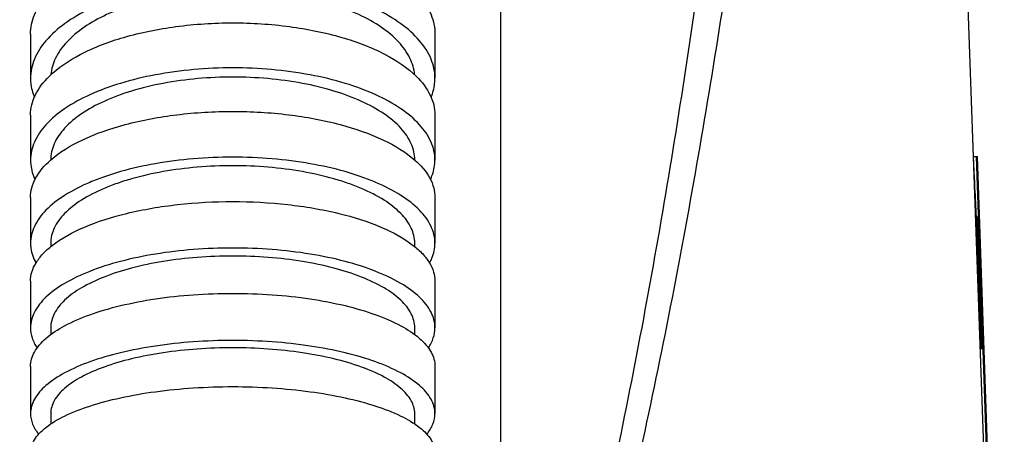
# Model space of a CAD drawing. Header units: millimetres. Extents: x 0 to 3360, y 0 to 2376.
# Tile 105 of 144: x 2887 to 2984, y 1177 to 1218. Entities that reach past the tile are written whole.
import ezdxf

# ---------------------------------------------------------------- set-up
doc = ezdxf.new("R2010")
doc.units = ezdxf.units.MM
doc.header["$LTSCALE"] = 184.8
doc.layers.get('0').update_dxf_attribs({"linetype": 'CONTINUOUS'})
for name, color, linetype in [('AXIS', 7, 'CONTINUOUS'), ('DRIV_DIM', 7, 'CONTINUOUS'), ('ROUND', 7, 'CONTINUOUS')]:
    doc.layers.add(name, color=color, linetype=linetype)
doc.styles.get("Standard").update_dxf_attribs({"font": 'txt', "width": 0.8})
doc.dimstyles.new('DIMSTYLE_17', dxfattribs={"dimtxt": 19, "dimasz": 9, "dimexe": 2, "dimexo": 1.5, "dimgap": 4.75, "dimtad": 1, "dimdec": 1, "dimdsep": 46, "dimtxsty": 'STANDARD', "dimblk": 'OPEN', "dimblk1": 'OPEN', "dimblk2": 'OPEN', "dimcen": 0.09, "dimadec": 1, "dimazin": 2, "dimtp": 0.5, "dimtm": 0.5, "dimtfac": 1, "dimtdec": 1, "dimtofl": 0, "dimtmove": 0, "dimatfit": 3, "dimldrblk": 'OPEN', "dimfxl": 1, "dimtolj": 1, "dimarcsym": 0})

# ---------------------------------------------------------------- blocks, each defined once
blk = doc.blocks.new('_OPEN')
at = {"color": 0, "linetype": 'BYBLOCK'}
for p, q in [((0, 0), (-1, 0.333)), ((-1, -0.333), (0, 0)), ((-1, 0), (0, 0))]:
    blk.add_line(p, q, dxfattribs=at)
blk = doc.blocks.new('*D58')
at = {"layer": 'DRIV_DIM', "color": 2, "linetype": 'CONTINUOUS'}
for p, q in [((2854.572, 1287.023), (2712.416, 1287.023)), ((2714.416, 1287.023), (2714.416, 1181.216)), ((2714.416, 1075.41), (2714.416, 1181.216)), ((2906.562, 1075.41), (2712.416, 1075.41))]:
    blk.add_line(p, q, dxfattribs=at)
at = {"layer": 'DRIV_DIM', "color": 2, "linetype": 'CONTINUOUS', "xscale": 9, "yscale": 9, "zscale": 9}
for p, rotation in [((2714.416, 1287.023), 90), ((2714.416, 1075.41), 270)]:
    blk.add_blockref('_OPEN', p, dxfattribs=dict(at, rotation=rotation))

msp = doc.modelspace()

# ---------------------------------------------------------------- linework, layer by layer
at = {"color": 7, "linetype": 'CONTINUOUS'}
for p, q in [((2934.56189, 1168.33671), (2934.56189, 1287.02288)), ((2981.32537, 1204.02288), (2981.7095, 1204.02288)), ((2982.94535, 1165.76726), (2981.60944, 1204.02288)), ((2981.61505, 1203.86201), (2981.71512, 1203.86201)), ((2983.04541, 1165.76726), (2981.7095, 1204.02288)), ((2981.75154, 1198.02288), (2981.60188, 1198.02288)), ((2890.06136, 1195.43538), (2890.06137, 1195.08639)), ((2926.06241, 1195.08639), (2926.06242, 1195.43538)), ((2890.06167, 1187.07406), (2890.0617, 1186.38215)), ((2926.06208, 1186.38215), (2926.06211, 1187.07406)), ((2981.98886, 1185.02288), (2982.20428, 1185.02288)), ((2890.06182, 1178.58681), (2890.06178, 1177.54145)), ((2926.06201, 1177.54145), (2926.06196, 1178.58681))]:
    msp.add_line(p, q, dxfattribs=at)
for centre, major_axis, start_param, end_param in [((2485.06189, 1025.13937), (0, 1381.41597), -1.44531782, -1.44109107), ((2485.06189, 1016.79373), (0, 1382.4916), -1.43877053, -1.43566371), ((2485.06189, 1016.79373), (0, 1382.4916), -1.44880853, -1.43932908), ((2485.06189, 1043.16389), (0, 1379.68663), -1.46779458, -1.45831716), ((2485.06189, 1016.82036), (0, 1382.21413), -1.44880332, -1.44117022)]:
    msp.add_ellipse(centre, major_axis=major_axis, ratio=0.36229114, start_param=start_param, end_param=end_param, dxfattribs=at)
for points, knots in [([(2908.06189, 1220.48233), (2905.81077, 1220.48233), (2902.4956, 1220.18997), (2898.35025, 1219.16521), (2895.65639, 1218.15044), (2893.39895, 1216.90699), (2891.652, 1215.46861), (2890.47727, 1213.86625), (2890.12226, 1212.66923), (2890.07575, 1212.09887)], [0, 0, 0, 0, 0.31787622, 0.4660911, 0.60206038, 0.72320224, 0.82847648, 0.91919428, 1, 1, 1, 1]), ([(2926.04803, 1212.09888), (2926.00152, 1212.66923), (2925.64652, 1213.86625), (2924.47178, 1215.46861), (2922.72483, 1216.907), (2920.46739, 1218.15044), (2917.77353, 1219.16521), (2913.62818, 1220.18997), (2910.31301, 1220.48233), (2908.06189, 1220.48233)], [0, 0, 0, 0, 0.08080573, 0.17152355, 0.27679781, 0.39793968, 0.53390896, 0.68212384, 1, 1, 1, 1]), ([(2908.06189, 1211.87056), (2905.75633, 1211.87056), (2902.36901, 1211.58408), (2898.13775, 1210.57267), (2895.41421, 1209.57576), (2893.15743, 1208.35771), (2891.44321, 1206.95191), (2890.33319, 1205.38167), (2890.06139, 1204.21016), (2890.06138, 1203.66418)], [0, 0, 0, 0, 0.32524029, 0.47585787, 0.61280622, 0.73322259, 0.83602895, 0.92297985, 1, 1, 1, 1]), ([(2926.06241, 1203.66418), (2926.06239, 1204.21016), (2925.7906, 1205.38167), (2924.68057, 1206.95191), (2922.96635, 1208.35771), (2920.70957, 1209.57576), (2917.98603, 1210.57267), (2913.75478, 1211.58408), (2910.36745, 1211.87056), (2908.06189, 1211.87056)], [0, 0, 0, 0, 0.07702015, 0.16397105, 0.26677742, 0.38719378, 0.52414213, 0.67475972, 1, 1, 1, 1]), ([(2908.06189, 1203.0995), (2906.89029, 1203.0995), (2904.58247, 1203.00426), (2901.235, 1202.57901), (2898.59985, 1201.99089), (2896.66423, 1201.38332), (2894.97907, 1200.73661), (2893.1693, 1199.82581), (2891.45694, 1198.5184), (2890.3401, 1197.05535), (2890.06135, 1195.94694), (2890.06136, 1195.43538)], [0, 0, 0, 0, 0.16776574, 0.33028081, 0.48262033, 0.55364011, 0.62060484, 0.74097967, 0.84248762, 0.92674813, 1, 1, 1, 1]), ([(2926.06242, 1195.43538), (2926.06243, 1195.94694), (2925.78368, 1197.05535), (2924.66685, 1198.5184), (2922.95448, 1199.82581), (2921.14471, 1200.73661), (2919.45955, 1201.38332), (2917.52393, 1201.99089), (2914.88879, 1202.57901), (2911.54132, 1203.00426), (2909.2335, 1203.0995), (2908.06189, 1203.0995)], [0, 0, 0, 0, 0.07325187, 0.15751238, 0.25902033, 0.37939516, 0.4463599, 0.51737967, 0.6697192, 0.83223427, 1, 1, 1, 1]), ([(2908.06189, 1194.17313), (2906.89044, 1194.17313), (2904.58434, 1194.08502), (2901.23861, 1193.69159), (2898.14983, 1193.05322), (2895.43261, 1192.19464), (2893.18217, 1191.14778), (2891.47273, 1189.94245), (2890.34916, 1188.59286), (2890.06165, 1187.54988), (2890.06167, 1187.07406)], [0, 0, 0, 0, 0.17042604, 0.33534607, 0.48957796, 0.62861212, 0.74905421, 0.84930051, 0.93077523, 1, 1, 1, 1]), ([(2926.06211, 1187.07406), (2926.06213, 1187.54988), (2925.77462, 1188.59286), (2924.65105, 1189.94245), (2922.94162, 1191.14778), (2920.69117, 1192.19464), (2917.97395, 1193.05322), (2914.88518, 1193.69159), (2911.53944, 1194.08502), (2909.23334, 1194.17313), (2908.06189, 1194.17313)], [0, 0, 0, 0, 0.06922477, 0.15069949, 0.2509458, 0.37138788, 0.51042205, 0.66465394, 0.82957397, 1, 1, 1, 1]), ([(2908.06189, 1185.09577), (2906.8906, 1185.09577), (2904.58612, 1185.01507), (2901.24235, 1184.65473), (2898.15599, 1184.07031), (2895.44208, 1183.28475), (2893.19543, 1182.32853), (2891.49047, 1181.22931), (2890.36057, 1180.00035), (2890.06183, 1179.02551), (2890.06182, 1178.58681)], [0, 0, 0, 0, 0.17318235, 0.34060132, 0.49681454, 0.63704345, 0.7576059, 0.85658497, 0.93513547, 1, 1, 1, 1]), ([(2926.06196, 1178.58681), (2926.06196, 1179.02551), (2925.76322, 1180.00035), (2924.63331, 1181.22931), (2922.92836, 1182.32853), (2920.6817, 1183.28475), (2917.96779, 1184.07031), (2914.88143, 1184.65473), (2911.53766, 1185.01507), (2909.23318, 1185.09577), (2908.06189, 1185.09577)], [0, 0, 0, 0, 0.06486453, 0.14341503, 0.2423941, 0.36295655, 0.50318547, 0.65939868, 0.82681767, 1, 1, 1, 1])]:
    msp.add_open_spline(points, degree=3, knots=knots, dxfattribs=at)
at = {"layer": 'AXIS', "color": 7, "linetype": 'CONTINUOUS'}
for p, q in [((2888.06189, 1216.12687), (2888.06189, 1211.75403)), ((2928.06189, 1216.12687), (2928.06189, 1211.75403)), ((2888.06189, 1208.11424), (2888.06189, 1203.6641)), ((2928.06189, 1208.11424), (2928.06189, 1203.6641)), ((2888.06189, 1199.95958), (2888.06189, 1195.43543)), ((2928.06189, 1199.95958), (2928.06189, 1195.43543)), ((2888.06189, 1191.66889), (2888.06189, 1187.07416)), ((2928.06189, 1191.66889), (2928.06189, 1187.07416)), ((2888.06189, 1183.24843), (2888.06189, 1178.58678)), ((2928.06189, 1183.24843), (2928.06189, 1178.58678))]:
    msp.add_line(p, q, dxfattribs=at)
for points, knots in [([(2888.06189, 1216.12687), (2888.06189, 1216.77042), (2888.35756, 1218.13987), (2889.58352, 1219.99778), (2891.48896, 1221.66488), (2893.99924, 1223.10848), (2897.02839, 1224.28899), (2901.7276, 1225.48473), (2905.49883, 1225.82491), (2908.06189, 1225.82491)], [0, 0, 0, 0, 0.08049635, 0.16997052, 0.2740149, 0.39446912, 0.53047181, 0.6794037, 1, 1, 1, 1]), ([(2908.06189, 1225.82491), (2910.62495, 1225.82491), (2914.39619, 1225.48473), (2919.0954, 1224.28899), (2922.12455, 1223.10848), (2924.63482, 1221.66488), (2926.54026, 1219.99778), (2927.76623, 1218.13987), (2928.06189, 1216.77042), (2928.06189, 1216.12687)], [0, 0, 0, 0, 0.3205963, 0.46952819, 0.60553088, 0.7259851, 0.83002948, 0.91950365, 1, 1, 1, 1]), ([(2908.06189, 1221.45206), (2905.49883, 1221.45206), (2901.7276, 1221.11189), (2897.02839, 1219.91615), (2893.99924, 1218.73564), (2891.48896, 1217.29204), (2889.58352, 1215.62493), (2888.35756, 1213.76703), (2888.06189, 1212.39757), (2888.06189, 1211.75403)], [0, 0, 0, 0, 0.3205963, 0.46952819, 0.60553088, 0.7259851, 0.83002948, 0.91950365, 1, 1, 1, 1]), ([(2928.06189, 1211.75403), (2928.06189, 1212.39757), (2927.76623, 1213.76703), (2926.54026, 1215.62493), (2924.63482, 1217.29204), (2922.12455, 1218.73564), (2919.0954, 1219.91615), (2914.39619, 1221.11189), (2910.62495, 1221.45206), (2908.06189, 1221.45206)], [0, 0, 0, 0, 0.08049635, 0.16997052, 0.2740149, 0.39446912, 0.53047181, 0.6794037, 1, 1, 1, 1]), ([(2889.8965, 1211.92913), (2890.79004, 1212.81347), (2893.16831, 1214.37681), (2897.45124, 1215.98164), (2902.54482, 1217.00245), (2906.18491, 1217.23237), (2908.06189, 1217.23237)], [0, 0, 0, 0, 0.19544549, 0.4347647, 0.70819628, 1, 1, 1, 1]), ([(2908.06189, 1217.23237), (2909.93888, 1217.23237), (2913.57897, 1217.00245), (2918.67255, 1215.98164), (2922.95547, 1214.37681), (2925.33374, 1212.81347), (2926.22729, 1211.92913)], [0, 0, 0, 0, 0.29180372, 0.5652353, 0.80455451, 1, 1, 1, 1]), ([(2908.06189, 1212.78224), (2905.5002, 1212.78224), (2901.73657, 1212.46393), (2897.03528, 1211.34013), (2894.0092, 1210.23246), (2891.50175, 1208.87907), (2889.59714, 1207.31708), (2888.36385, 1205.57238), (2888.06189, 1204.27073), (2888.06189, 1203.6641)], [0, 0, 0, 0, 0.32524186, 0.47585967, 0.61280778, 0.73322355, 0.83602924, 0.92297971, 1, 1, 1, 1]), ([(2928.06189, 1203.6641), (2928.06189, 1204.27073), (2927.75994, 1205.57238), (2926.52665, 1207.31708), (2924.62204, 1208.87907), (2922.11458, 1210.23246), (2919.0885, 1211.34013), (2914.38721, 1212.46393), (2910.62358, 1212.78224), (2908.06189, 1212.78224)], [0, 0, 0, 0, 0.07702029, 0.16397076, 0.26677645, 0.38719222, 0.52414033, 0.67475814, 1, 1, 1, 1]), ([(2888.06189, 1208.11424), (2888.06189, 1208.78328), (2888.43608, 1210.23346), (2889.34871, 1211.38698), (2889.8965, 1211.92913)], [0, 0, 0, 0, 0.46469126, 1, 1, 1, 1]), ([(2888.06189, 1211.75403), (2888.06189, 1211.59647), (2888.09383, 1210.95598), (2888.25811, 1210.32425), (2888.44015, 1209.87681)], [0, 0, 0, 0, 0.2459576, 1, 1, 1, 1]), ([(2926.22729, 1211.92913), (2926.77508, 1211.38698), (2927.6877, 1210.23346), (2928.06189, 1208.78328), (2928.06189, 1208.11424)], [0, 0, 0, 0, 0.53530874, 1, 1, 1, 1]), ([(2927.68363, 1209.87681), (2927.74567, 1210.02929), (2927.96109, 1210.63272), (2928.06189, 1211.27809), (2928.06189, 1211.75403)], [0, 0, 0, 0, 0.25698884, 1, 1, 1, 1]), ([(2890.04838, 1203.65949), (2890.96891, 1204.47193), (2893.36331, 1205.89062), (2897.6076, 1207.34358), (2902.63175, 1208.26701), (2906.21408, 1208.47507), (2908.06189, 1208.47507)], [0, 0, 0, 0, 0.19428578, 0.43367474, 0.70759785, 1, 1, 1, 1]), ([(2908.06189, 1208.47507), (2909.9097, 1208.47507), (2913.49203, 1208.26701), (2918.51618, 1207.34358), (2922.76048, 1205.89062), (2925.15488, 1204.47193), (2926.0754, 1203.65949)], [0, 0, 0, 0, 0.29240215, 0.56632526, 0.80571422, 1, 1, 1, 1]), ([(2908.06189, 1203.95092), (2906.76014, 1203.95092), (2904.19597, 1203.84511), (2900.47667, 1203.3726), (2897.54882, 1202.71915), (2895.3982, 1202.04409), (2893.52586, 1201.32553), (2891.51507, 1200.31356), (2889.61251, 1198.86091), (2888.37162, 1197.23535), (2888.06189, 1196.00382), (2888.06189, 1195.43543)], [0, 0, 0, 0, 0.16776602, 0.3302812, 0.48262062, 0.55364027, 0.62060484, 0.74097936, 0.84248718, 0.92674786, 1, 1, 1, 1]), ([(2888.06189, 1203.6641), (2888.06189, 1203.50306), (2888.09983, 1202.84433), (2888.29609, 1202.19856), (2888.50832, 1201.74832)], [0, 0, 0, 0, 0.24444679, 1, 1, 1, 1]), ([(2888.06189, 1199.95958), (2888.06189, 1200.28063), (2888.15186, 1200.94316), (2888.70245, 1202.28387), (2889.465, 1203.14461), (2890.04838, 1203.65949)], [0, 0, 0, 0, 0.22332584, 0.45874879, 1, 1, 1, 1]), ([(2928.06189, 1195.43543), (2928.06189, 1196.00382), (2927.75216, 1197.23535), (2926.51127, 1198.86091), (2924.60871, 1200.31356), (2922.59792, 1201.32553), (2920.72559, 1202.04409), (2918.57497, 1202.71915), (2915.64711, 1203.3726), (2911.92781, 1203.84511), (2909.36364, 1203.95092), (2908.06189, 1203.95092)], [0, 0, 0, 0, 0.07325214, 0.15751282, 0.25902064, 0.37939516, 0.44635973, 0.51737938, 0.6697188, 0.83223398, 1, 1, 1, 1]), ([(2926.0754, 1203.65949), (2926.65878, 1203.14461), (2927.42133, 1202.28387), (2927.97192, 1200.94316), (2928.06189, 1200.28063), (2928.06189, 1199.95958)], [0, 0, 0, 0, 0.54125121, 0.77667416, 1, 1, 1, 1]), ([(2927.61546, 1201.74832), (2927.68833, 1201.90291), (2927.94042, 1202.51159), (2928.06189, 1203.17632), (2928.06189, 1203.6641)], [0, 0, 0, 0, 0.25946691, 1, 1, 1, 1]), ([(2890.20596, 1195.22197), (2891.15192, 1195.96139), (2893.55842, 1197.23707), (2897.76349, 1198.54167), (2902.71816, 1199.36989), (2906.24322, 1199.55658), (2908.06189, 1199.55658)], [0, 0, 0, 0, 0.19333627, 0.43282535, 0.70714915, 1, 1, 1, 1]), ([(2908.06189, 1199.55658), (2909.88056, 1199.55658), (2913.40562, 1199.36989), (2918.36029, 1198.54167), (2922.56536, 1197.23707), (2924.97186, 1195.96139), (2925.91782, 1195.22197)], [0, 0, 0, 0, 0.29285085, 0.56717465, 0.80666373, 1, 1, 1, 1]), ([(2888.06189, 1195.43543), (2888.06189, 1195.27058), (2888.10787, 1194.58985), (2888.34712, 1193.92932), (2888.5973, 1193.47827)], [0, 0, 0, 0, 0.24220737, 1, 1, 1, 1]), ([(2888.06189, 1191.66889), (2888.06189, 1191.97869), (2888.16096, 1192.62317), (2888.59112, 1193.5495), (2889.28541, 1194.4372), (2889.87628, 1194.96428), (2890.20596, 1195.22197)], [0, 0, 0, 0, 0.21675916, 0.44858476, 0.70722138, 1, 1, 1, 1]), ([(2908.06189, 1194.96185), (2906.76031, 1194.96185), (2904.19802, 1194.86394), (2900.48061, 1194.42681), (2897.0487, 1193.71753), (2894.02962, 1192.76357), (2891.52916, 1191.60042), (2889.6298, 1190.26119), (2888.38138, 1188.76169), (2888.06189, 1187.60285), (2888.06189, 1187.07416)], [0, 0, 0, 0, 0.17042553, 0.33534508, 0.48957662, 0.62861065, 0.74905288, 0.84929965, 0.93077498, 1, 1, 1, 1]), ([(2928.06189, 1187.07416), (2928.06189, 1187.60285), (2927.74241, 1188.76169), (2926.49399, 1190.26119), (2924.59463, 1191.60042), (2922.09416, 1192.76357), (2919.07508, 1193.71753), (2915.64317, 1194.42681), (2911.92576, 1194.86394), (2909.36348, 1194.96185), (2908.06189, 1194.96185)], [0, 0, 0, 0, 0.06922502, 0.15070035, 0.25094712, 0.37138935, 0.51042338, 0.66465492, 0.82957447, 1, 1, 1, 1]), ([(2925.91782, 1195.22197), (2926.24751, 1194.96428), (2926.83838, 1194.4372), (2927.53267, 1193.5495), (2927.96282, 1192.62317), (2928.06189, 1191.97869), (2928.06189, 1191.66889)], [0, 0, 0, 0, 0.29277862, 0.55141524, 0.78324084, 1, 1, 1, 1]), ([(2927.52648, 1193.47827), (2927.61331, 1193.63481), (2927.9119, 1194.24619), (2928.06189, 1194.93402), (2928.06189, 1195.43543)], [0, 0, 0, 0, 0.2630764, 1, 1, 1, 1]), ([(2888.06189, 1183.24843), (2888.06189, 1183.73588), (2888.39381, 1184.81903), (2889.64925, 1186.18454), (2891.54363, 1187.4059), (2894.03991, 1188.46837), (2897.05535, 1189.34121), (2900.48463, 1189.99057), (2904.19993, 1190.39095), (2906.76046, 1190.48061), (2908.06189, 1190.48061)], [0, 0, 0, 0, 0.06486446, 0.14341474, 0.2423936, 0.36295595, 0.50318488, 0.65939822, 0.8268174, 1, 1, 1, 1]), ([(2908.06189, 1190.48061), (2909.36332, 1190.48061), (2911.92385, 1190.39095), (2915.63915, 1189.99057), (2919.06843, 1189.34121), (2922.08388, 1188.46837), (2924.58015, 1187.4059), (2926.47454, 1186.18454), (2927.72997, 1184.81903), (2928.06189, 1183.73588), (2928.06189, 1183.24843)], [0, 0, 0, 0, 0.1731826, 0.34060178, 0.49681512, 0.63704405, 0.7576064, 0.85658526, 0.93513554, 1, 1, 1, 1]), ([(2888.06189, 1187.07416), (2888.06189, 1186.73392), (2888.18275, 1186.0215), (2888.51074, 1185.38249), (2888.71451, 1185.07566)], [0, 0, 0, 0, 0.48018337, 1, 1, 1, 1]), ([(2927.40927, 1185.07566), (2927.61305, 1185.38249), (2927.94103, 1186.0215), (2928.06189, 1186.73392), (2928.06189, 1187.07416)], [0, 0, 0, 0, 0.51981663, 1, 1, 1, 1]), ([(2908.06189, 1185.81896), (2906.76046, 1185.81896), (2904.19993, 1185.7293), (2900.48463, 1185.32892), (2897.05535, 1184.67956), (2894.03991, 1183.80672), (2891.54363, 1182.74425), (2889.64925, 1181.5229), (2888.39381, 1180.15738), (2888.06189, 1179.07423), (2888.06189, 1178.58678)], [0, 0, 0, 0, 0.1731826, 0.34060178, 0.49681512, 0.63704405, 0.7576064, 0.85658526, 0.93513554, 1, 1, 1, 1]), ([(2928.06189, 1178.58678), (2928.06189, 1179.07423), (2927.72997, 1180.15738), (2926.47454, 1181.5229), (2924.58015, 1182.74425), (2922.08388, 1183.80672), (2919.06843, 1184.67956), (2915.63915, 1185.32892), (2911.92385, 1185.7293), (2909.36332, 1185.81896), (2908.06189, 1185.81896)], [0, 0, 0, 0, 0.06486446, 0.14341474, 0.2423936, 0.36295595, 0.50318488, 0.65939822, 0.8268174, 1, 1, 1, 1]), ([(2888.06189, 1174.70487), (2888.06189, 1174.92115), (2888.13232, 1175.37235), (2888.4376, 1176.02198), (2888.93081, 1176.64948), (2889.89032, 1177.50792), (2891.56106, 1178.47467), (2894.04923, 1179.43283), (2897.06209, 1180.22113), (2900.48841, 1180.80809), (2904.20178, 1181.17011), (2906.76061, 1181.25118), (2908.06189, 1181.25118)], [0, 0, 0, 0, 0.02923361, 0.06066797, 0.09602355, 0.13639969, 0.23404353, 0.35469192, 0.4960832, 0.65423883, 0.82411102, 1, 1, 1, 1]), ([(2908.06189, 1181.25118), (2909.36317, 1181.25118), (2911.922, 1181.17011), (2915.63537, 1180.80809), (2919.0617, 1180.22113), (2922.07456, 1179.43283), (2924.56272, 1178.47467), (2926.23347, 1177.50792), (2927.19297, 1176.64948), (2927.68618, 1176.02198), (2927.99146, 1175.37235), (2928.06189, 1174.92115), (2928.06189, 1174.70487)], [0, 0, 0, 0, 0.17588898, 0.34576117, 0.5039168, 0.64530808, 0.76595647, 0.86360031, 0.90397645, 0.93933203, 0.97076639, 1, 1, 1, 1]), ([(2888.06189, 1178.58678), (2888.06189, 1178.23665), (2888.21983, 1177.4889), (2888.62609, 1176.85178), (2888.87385, 1176.54701)], [0, 0, 0, 0, 0.47130549, 1, 1, 1, 1]), ([(2927.24993, 1176.54701), (2927.49769, 1176.85178), (2927.90395, 1177.4889), (2928.06189, 1178.23665), (2928.06189, 1178.58678)], [0, 0, 0, 0, 0.52869451, 1, 1, 1, 1])]:
    msp.add_open_spline(points, degree=3, knots=knots, dxfattribs=at)
at = {"layer": 'ROUND', "color": 7, "linetype": 'CONTINUOUS'}
msp.add_line((2984.36713, 1116.91818), (2978.66387, 1280.23834), dxfattribs=at)
at = {"layer": 'ROUND', "color": 9, "linetype": 'CONTINUOUS'}
for points, knots in [([(2961.14683, 1282.77539), (2959.44741, 1263.78005), (2956.34153, 1235.32501), (2950.58179, 1197.6095), (2946.9887, 1178.86532), (2944.93438, 1169.54984)], [0, 0, 0, 0, 0.4999246, 0.74994052, 1, 1, 1, 1]), ([(2964.33627, 1282.2204), (2962.50161, 1263.21113), (2959.1647, 1234.73984), (2953.02083, 1197.02814), (2949.20301, 1178.29775), (2947.02548, 1168.99484)], [0, 0, 0, 0, 0.49988669, 0.74991121, 1, 1, 1, 1])]:
    msp.add_open_spline(points, degree=3, knots=knots, dxfattribs=at)

# ---------------------------------------------------------------- dimensions: what is measured, and where the dimension line sits
at = {"layer": 'DRIV_DIM', "color": 2, "linetype": 'CONTINUOUS'}
dim = msp.add_linear_dim(base=(2714.41609, 1075.40955), p1=(2856.07218, 1287.02288), p2=(2908.06189, 1075.40955), angle=270, text='(<>)', dimstyle='DIMSTYLE_17', dxfattribs=at)
dim.commit()
dim.dimension.update_dxf_attribs({"geometry": '*D58', "text_midpoint": (2714.41609, 1128.01621), "dimtype": 160})

doc.saveas('drawing.dxf')
